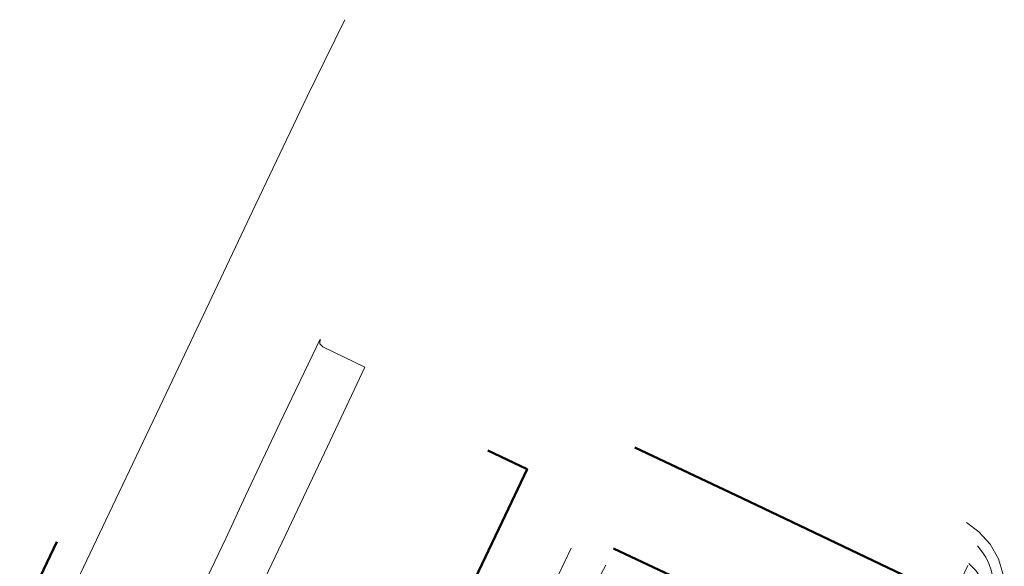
# Model space of a CAD drawing. Header units: metres. Extents: x 94279 to 96109, y 461866 to 463040.
# Tile 163 of 175: x 95426 to 95510, y 462993 to 463040. Entities that reach past the tile are written whole.
import ezdxf

# ---------------------------------------------------------------- set-up
doc = ezdxf.new("R2010")
doc.units = ezdxf.units.M
for name, color, linetype, lineweight in [('B_BEBOUWINGSGRENS_0', 132, 'CONTINUOUS', 50), ('G_GRENS_ALGEMEEN_0', 251, 'CONTINUOUS', 13), ('T_CULTUURGRENS_0', 251, 'CONTINUOUS', 13), ('T_HAAG_0', 251, 'CONTINUOUS', 13), ('V_WEGGRENS_0', 251, 'CONTINUOUS', 13)]:
    doc.layers.add(name, color=color, linetype=linetype, lineweight=lineweight)

msp = doc.modelspace()

# ---------------------------------------------------------------- linework, layer by layer
at = {"layer": 'B_BEBOUWINGSGRENS_0'}
msp.add_line((95426.591, 462989.359), (95429.151, 462994.754), dxfattribs=at)
for points in [[(95505.993, 462989.888), (95505.813, 462989.974), (95504.414, 462990.642), (95503.605, 462991.029), (95494.148, 462995.555), (95487.975, 462998.493), (95478.745, 463002.851)], [(95463.025, 462987.347), (95467.355, 462996.465), (95469.503, 463000.979), (95466.133, 463002.583)], [(95476.91, 462994.182), (95484.273, 462990.714), (95490.437, 462987.78), (95499.887, 462983.258), (95500.699, 462982.869), (95502.281, 462982.114)]]:
    msp.add_lwpolyline(points, dxfattribs=at)
at = {"layer": 'G_GRENS_ALGEMEEN_0'}
msp.add_line((95507.337, 462992.736), (95506.575, 462991.145), dxfattribs=at)
at = {"layer": 'T_CULTUURGRENS_0'}
msp.add_line((95473.292, 462994.219), (95469.797, 462986.906), dxfattribs=at)
at = {"layer": 'T_HAAG_0'}
msp.add_lwpolyline([(95476.266, 462992.758), (95473.21, 462987.07), (95498.59, 462974.74)], dxfattribs=at)
at = {"layer": 'V_WEGGRENS_0'}
for points in [[(95425.966, 462981.024), (95428.726, 462986.872), (95433.655, 462997.201), (95437.993, 463006.337), (95441.698, 463014.168), (95446.244, 463023.705), (95450.625, 463032.955), (95452.164, 463036.034), (95453.856, 463039.532)], [(95440.505, 462988.466), (95443.644, 462995.027), (95445.353, 462998.706), (95448.29, 463004.93), (95451.746, 463012.126)], [(95451.746, 463012.126), (95451.718, 463011.723), (95451.968, 463011.489), (95455.597, 463009.728), (95452.383, 463002.93), (95448.783, 462995.318), (95444.668, 462986.685)], [(95510.17, 462989.104), (95510.458, 462990.477), (95510.344, 462992.028), (95509.955, 462993.296), (95509.255, 462994.545), (95508.594, 462995.264), (95508.279, 462995.607), (95507.219, 462996.402)], [(95508.168, 462994.409), (95508.541, 462993.936), (95508.861, 462993.426), (95509.123, 462992.883), (95509.323, 462992.315), (95509.461, 462991.728), (95509.533, 462991.13), (95509.539, 462990.528), (95509.48, 462989.928), (95509.355, 462989.339), (95508.375, 462987.079), (95509.077, 462986.665)], [(95503.816, 462979.444), (95504.887, 462981.514), (95507.662, 462987.36), (95508.459, 462989.198), (95508.751, 462990.461), (95508.547, 462991.463), (95508.024, 462992.303), (95507.408, 462992.885)]]:
    msp.add_lwpolyline(points, dxfattribs=at)

doc.saveas('drawing.dxf')
